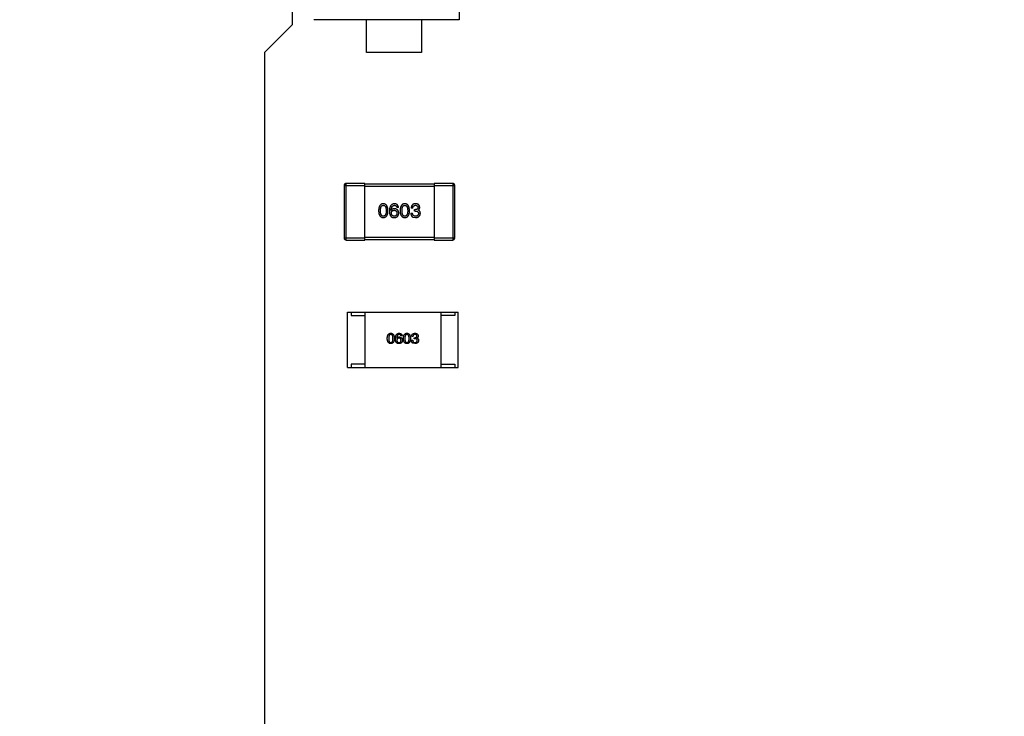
# Model space of a CAD drawing. Header units: inches. Extents: x -100 to 126, y -58 to 58.
# Tile 65 of 118: x 53 to 67, y 4 to 14. Entities that reach past the tile are written whole.
import ezdxf

# ---------------------------------------------------------------- set-up
doc = ezdxf.new("R2010")
doc.units = ezdxf.units.IN
doc.header["$LTSCALE"] = 1.21
doc.header["$MEASUREMENT"] = 0
doc.header["$PDMODE"] = 3
doc.header["$PDSIZE"] = 0.3125
doc.layers.get('0').update_dxf_attribs({"linetype": 'CONTINUOUS'})
doc.layers.get('Defpoints').update_dxf_attribs({"linetype": 'CONTINUOUS'})
doc.styles.get("Standard").update_dxf_attribs({"font": 'txt', "width": 0.8})
doc.dimstyles.get("Standard").update_dxf_attribs({"dimtxt": 0.15625, "dimasz": 0.1875, "dimexe": 0.125, "dimexo": 0.0625, "dimgap": 0.09, "dimtad": 0, "dimtih": 1, "dimtoh": 1, "dimzin": 4, "dimdsep": 46, "dimtxsty": 'STANDARD', "dimblk": '_FILLED', "dimblk1": '_FILLED', "dimblk2": '_FILLED', "dimcen": 0.09, "dimazin": 1, "dimtp": 0.01, "dimtm": 0.01, "dimtfac": 1, "dimtofl": 0, "dimtmove": 0, "dimatfit": 3, "dimldrblk": '_FILLED', "dimfxl": 1, "dimtolj": 1, "dimtzin": 4, "dimarcsym": 0})

# ---------------------------------------------------------------- blocks, each defined once
blk = doc.blocks.new('_FILLED')
at = {"color": 0, "linetype": 'ByBlock'}
blk.add_solid([(0, 0), (-1, 0.1667), (-1, -0.1667)], dxfattribs=at)
blk = doc.blocks.new('*D13')
at = {"color": 0, "lineweight": -2}
for p, q in [((58.836, 39.011), (44.735, 39.011)), ((44.86, 37.511), (44.86, -5.149)), ((44.86, -53.589), (44.86, -10.929)), ((58.836, -55.089), (44.735, -55.089))]:
    blk.add_line(p, q, dxfattribs=at)
at = {"layer": 'Defpoints', "color": 0}
for p in [(58.899, 39.011), (44.86, -55.089), (58.899, -55.089)]:
    blk.add_point(p, dxfattribs=at)
at = {"color": 0, "lineweight": -2, "xscale": 1.5, "yscale": 1.5, "zscale": 1.5}
for p, rotation in [((44.86, 39.011), 90), ((44.86, -55.089), 270)]:
    blk.add_blockref('_FILLED', p, dxfattribs=dict(at, rotation=rotation))
at = {"color": 0, "insert": (44.86, -8.039), "char_height": 2, "attachment_point": 5, "rotation": 90}
blk.add_mtext('\\A1;94.10', dxfattribs=at)
blk = doc.blocks.new('*D16')
at = {"color": 0, "lineweight": -2}
for p, q in [((76.836, 41.711), (39.619, 41.711)), ((39.744, 40.211), (39.744, -4.883)), ((39.744, -56.289), (39.744, -11.196)), ((61.686, -57.789), (39.619, -57.789))]:
    blk.add_line(p, q, dxfattribs=at)
at = {"layer": 'Defpoints', "color": 0}
for p in [(76.899, 41.711), (39.744, -57.789), (61.749, -57.789)]:
    blk.add_point(p, dxfattribs=at)
at = {"color": 0, "lineweight": -2, "xscale": 1.5, "yscale": 1.5, "zscale": 1.5}
for p, rotation in [((39.744, 41.711), 90), ((39.744, -57.789), 270)]:
    blk.add_blockref('_FILLED', p, dxfattribs=dict(at, rotation=rotation))
at = {"color": 0, "insert": (39.744, -8.039), "char_height": 2, "attachment_point": 5, "rotation": 90}
blk.add_mtext('\\A1;99.50', dxfattribs=at)

msp = doc.modelspace()

# ---------------------------------------------------------------- linework, layer by layer
at = {"color": 7, "linetype": 'Continuous'}
for p, q in [((59.012, 18.436), (59.012, 13.886)), ((56.599, 14.411), (56.599, 13.811)), ((56.199, 13.411), (56.599, 13.811)), ((59.012, 13.886), (56.912, 13.886)), ((57.674, 13.411), (57.674, 13.886)), ((58.469, 13.886), (58.469, 13.411)), ((56.199, 13.411), (56.199, -55.789)), ((58.469, 13.411), (57.674, 13.411)), ((57.349, 11.491), (57.349, 10.731)), ((57.349, 11.491), (57.649, 11.491)), ((57.379, 10.701), (57.379, 11.521)), ((57.649, 11.521), (57.379, 11.521)), ((57.649, 10.701), (57.649, 11.521)), ((58.649, 11.511), (57.649, 11.511)), ((57.649, 11.481), (58.649, 11.481)), ((58.649, 11.521), (58.649, 10.701)), ((58.919, 11.521), (58.649, 11.521)), ((58.649, 11.491), (58.949, 11.491)), ((58.919, 11.521), (58.919, 10.701)), ((58.949, 10.731), (58.949, 11.491)), ((58.03, 11.131), (58.029, 11.132)), ((58.134, 11.175), (58.11, 11.175)), ((58.342, 11.163), (58.318, 11.163)), ((58.366, 11.121), (58.366, 11.142)), ((58.366, 11.142), (58.38, 11.142)), ((58.378, 11.121), (58.366, 11.121)), ((58.418, 11.134), (58.418, 11.133)), ((58.314, 11.091), (58.339, 11.091)), ((58.344, 11.034), (58.38, 11.027)), ((57.649, 10.731), (57.349, 10.731)), ((57.379, 10.701), (57.649, 10.701)), ((58.649, 10.741), (57.649, 10.741)), ((57.649, 10.711), (58.649, 10.711)), ((58.949, 10.731), (58.649, 10.731)), ((58.649, 10.701), (58.919, 10.701)), ((57.399, 8.861), (57.399, 9.661)), ((57.399, 9.661), (58.999, 9.661)), ((57.449, 9.661), (57.449, 9.611)), ((57.449, 9.611), (57.649, 9.611)), ((57.649, 9.661), (57.649, 8.861)), ((58.749, 9.661), (58.749, 8.861)), ((58.949, 9.611), (58.749, 9.611)), ((58.949, 9.661), (58.949, 9.611)), ((58.999, 8.861), (58.999, 9.661)), ((58.109, 9.285), (58.11, 9.284)), ((58.188, 9.317), (58.17, 9.317)), ((58.323, 9.254), (58.342, 9.254)), ((58.344, 9.308), (58.326, 9.308)), ((58.362, 9.277), (58.362, 9.292)), ((58.362, 9.292), (58.372, 9.292)), ((58.371, 9.277), (58.362, 9.277)), ((58.401, 9.287), (58.401, 9.286)), ((58.372, 9.206), (58.345, 9.211)), ((57.399, 8.861), (58.999, 8.861)), ((57.449, 8.911), (57.449, 8.861)), ((57.649, 8.911), (57.449, 8.911)), ((58.749, 8.911), (58.949, 8.911)), ((58.949, 8.911), (58.949, 8.861))]:
    msp.add_line(p, q, dxfattribs=at)
for centre, start, end in [((57.379, 11.491), 89.9999, 179.9999), ((58.919, 11.491), 359.9999, 89.9999), ((57.379, 10.731), 179.9999, 269.9999), ((58.919, 10.731), 269.9999, 359.9999)]:
    msp.add_arc(centre, 0.03, start, end, dxfattribs=at)
for points, knots in [([(57.915, 11.227), (57.913, 11.227), (57.908, 11.227), (57.9, 11.226), (57.893, 11.223), (57.887, 11.221), (57.881, 11.217), (57.875, 11.212), (57.87, 11.207), (57.866, 11.201), (57.862, 11.194), (57.858, 11.187), (57.855, 11.179), (57.853, 11.169), (57.851, 11.16), (57.849, 11.149), (57.848, 11.137), (57.848, 11.13), (57.848, 11.126)], [0, 0, 0, 0, 0.057911, 0.113262, 0.165956, 0.217443, 0.268511, 0.319665, 0.372, 0.426129, 0.483365, 0.543779, 0.607756, 0.676562, 0.749704, 0.827713, 0.911177, 1, 1, 1, 1]), ([(57.848, 11.126), (57.848, 11.122), (57.848, 11.114), (57.849, 11.103), (57.851, 11.093), (57.853, 11.083), (57.855, 11.074), (57.858, 11.066), (57.862, 11.059), (57.866, 11.052), (57.87, 11.046), (57.875, 11.041), (57.881, 11.037), (57.887, 11.034), (57.893, 11.031), (57.9, 11.029), (57.908, 11.028), (57.913, 11.027), (57.915, 11.027)], [0, 0, 0, 0, 0.087693, 0.170223, 0.247496, 0.319826, 0.387768, 0.451403, 0.511459, 0.568358, 0.622671, 0.675251, 0.726739, 0.778422, 0.830759, 0.884394, 0.940865, 1, 1, 1, 1]), ([(57.875, 11.126), (57.875, 11.129), (57.875, 11.135), (57.876, 11.144), (57.876, 11.152), (57.877, 11.16), (57.879, 11.167), (57.881, 11.173), (57.883, 11.179), (57.885, 11.184), (57.888, 11.189), (57.891, 11.193), (57.894, 11.197), (57.898, 11.199), (57.902, 11.202), (57.906, 11.203), (57.911, 11.204), (57.914, 11.204), (57.915, 11.204)], [0, 0, 0, 0, 0.096452, 0.187278, 0.271765, 0.350519, 0.423437, 0.491321, 0.554011, 0.612224, 0.666281, 0.717003, 0.764884, 0.811423, 0.856783, 0.902993, 0.950236, 1, 1, 1, 1]), ([(57.915, 11.047), (57.914, 11.047), (57.911, 11.047), (57.906, 11.048), (57.902, 11.049), (57.898, 11.052), (57.894, 11.054), (57.891, 11.058), (57.888, 11.062), (57.885, 11.067), (57.883, 11.072), (57.881, 11.078), (57.879, 11.084), (57.877, 11.091), (57.876, 11.099), (57.876, 11.107), (57.875, 11.116), (57.875, 11.122), (57.875, 11.126)], [0, 0, 0, 0, 0.049766, 0.097012, 0.143225, 0.188786, 0.235079, 0.282962, 0.333687, 0.387747, 0.445963, 0.508657, 0.576545, 0.649868, 0.72822, 0.812712, 0.903543, 1, 1, 1, 1]), ([(57.983, 11.126), (57.983, 11.13), (57.983, 11.137), (57.982, 11.149), (57.98, 11.159), (57.978, 11.169), (57.975, 11.178), (57.972, 11.186), (57.969, 11.194), (57.965, 11.201), (57.96, 11.207), (57.955, 11.212), (57.95, 11.216), (57.944, 11.22), (57.937, 11.223), (57.931, 11.225), (57.923, 11.227), (57.918, 11.227), (57.915, 11.227)], [0, 0, 0, 0, 0.088475, 0.171606, 0.249595, 0.322626, 0.391327, 0.455765, 0.516374, 0.573675, 0.628522, 0.681161, 0.732559, 0.783563, 0.83504, 0.887639, 0.942585, 1, 1, 1, 1]), ([(57.915, 11.204), (57.917, 11.204), (57.92, 11.204), (57.925, 11.203), (57.93, 11.202), (57.934, 11.199), (57.937, 11.197), (57.941, 11.193), (57.944, 11.189), (57.947, 11.185), (57.949, 11.179), (57.951, 11.173), (57.953, 11.167), (57.955, 11.16), (57.956, 11.152), (57.956, 11.144), (57.957, 11.135), (57.957, 11.129), (57.957, 11.126)], [0, 0, 0, 0, 0.050604, 0.098688, 0.145699, 0.191791, 0.238625, 0.286717, 0.337546, 0.391814, 0.449755, 0.512106, 0.579685, 0.652048, 0.730262, 0.814146, 0.904281, 1, 1, 1, 1]), ([(57.915, 11.027), (57.918, 11.027), (57.923, 11.028), (57.931, 11.029), (57.938, 11.031), (57.944, 11.034), (57.95, 11.037), (57.956, 11.041), (57.961, 11.047), (57.965, 11.052), (57.969, 11.059), (57.973, 11.066), (57.976, 11.074), (57.978, 11.083), (57.98, 11.093), (57.982, 11.103), (57.983, 11.114), (57.983, 11.122), (57.983, 11.126)], [0, 0, 0, 0, 0.059134, 0.115603, 0.169236, 0.221572, 0.273254, 0.32474, 0.377319, 0.431815, 0.488555, 0.548609, 0.612242, 0.680182, 0.75251, 0.829782, 0.91231, 1, 1, 1, 1]), ([(57.957, 11.126), (57.957, 11.122), (57.957, 11.116), (57.956, 11.108), (57.956, 11.099), (57.955, 11.092), (57.953, 11.085), (57.951, 11.078), (57.949, 11.072), (57.947, 11.067), (57.944, 11.062), (57.941, 11.058), (57.937, 11.055), (57.934, 11.052), (57.93, 11.05), (57.925, 11.048), (57.92, 11.047), (57.917, 11.047), (57.915, 11.047)], [0, 0, 0, 0, 0.094834, 0.184067, 0.267029, 0.344713, 0.417334, 0.484367, 0.546941, 0.604717, 0.65953, 0.710539, 0.759381, 0.806382, 0.853027, 0.900623, 0.949121, 1, 1, 1, 1]), ([(58.076, 11.227), (58.074, 11.227), (58.068, 11.227), (58.06, 11.225), (58.053, 11.223), (58.046, 11.22), (58.039, 11.216), (58.033, 11.211), (58.028, 11.206), (58.023, 11.2), (58.019, 11.193), (58.015, 11.185), (58.012, 11.176), (58.009, 11.167), (58.007, 11.156), (58.006, 11.145), (58.005, 11.134), (58.004, 11.125), (58.004, 11.121)], [0, 0, 0, 0, 0.058957, 0.115262, 0.16907, 0.221312, 0.273147, 0.324961, 0.377649, 0.432026, 0.488925, 0.549039, 0.612912, 0.680653, 0.753056, 0.830314, 0.912483, 1, 1, 1, 1]), ([(58.004, 11.121), (58.004, 11.118), (58.004, 11.111), (58.005, 11.101), (58.006, 11.091), (58.008, 11.083), (58.01, 11.074), (58.012, 11.067), (58.015, 11.06), (58.017, 11.055), (58.018, 11.053)], [0, 0, 0, 0, 0.151498, 0.29521, 0.430242, 0.557137, 0.677306, 0.790845, 0.898111, 1, 1, 1, 1]), ([(58.029, 11.132), (58.03, 11.135), (58.03, 11.14), (58.031, 11.148), (58.032, 11.156), (58.034, 11.163), (58.036, 11.169), (58.038, 11.175), (58.04, 11.18), (58.043, 11.185), (58.046, 11.189), (58.05, 11.193), (58.053, 11.196), (58.057, 11.199), (58.062, 11.201), (58.066, 11.203), (58.071, 11.204), (58.075, 11.204), (58.076, 11.204)], [0, 0, 0, 0, 0.089218, 0.173709, 0.252753, 0.326963, 0.397099, 0.462534, 0.524018, 0.582178, 0.637235, 0.689955, 0.741228, 0.791618, 0.841661, 0.892925, 0.945259, 1, 1, 1, 1]), ([(58.076, 11.155), (58.074, 11.155), (58.069, 11.155), (58.061, 11.154), (58.055, 11.152), (58.048, 11.149), (58.043, 11.146), (58.038, 11.142), (58.034, 11.137), (58.032, 11.133), (58.03, 11.131)], [0, 0, 0, 0, 0.144617, 0.279572, 0.40596, 0.526097, 0.64389, 0.760003, 0.877724, 1, 1, 1, 1]), ([(58.033, 11.091), (58.033, 11.092), (58.033, 11.096), (58.034, 11.1), (58.035, 11.105), (58.036, 11.109), (58.037, 11.113), (58.039, 11.116), (58.041, 11.119), (58.044, 11.122), (58.046, 11.125), (58.049, 11.127), (58.053, 11.129), (58.056, 11.13), (58.06, 11.131), (58.064, 11.132), (58.069, 11.133), (58.072, 11.133), (58.073, 11.133)], [0, 0, 0, 0, 0.076072, 0.148369, 0.216753, 0.281358, 0.342792, 0.401604, 0.458929, 0.514444, 0.569818, 0.625343, 0.681554, 0.739608, 0.800134, 0.863477, 0.929547, 1, 1, 1, 1]), ([(58.073, 11.133), (58.075, 11.133), (58.078, 11.133), (58.082, 11.132), (58.086, 11.131), (58.089, 11.13), (58.093, 11.129), (58.096, 11.127), (58.099, 11.125), (58.102, 11.122), (58.104, 11.12), (58.106, 11.116), (58.108, 11.113), (58.109, 11.109), (58.11, 11.105), (58.111, 11.101), (58.112, 11.096), (58.112, 11.093), (58.112, 11.092)], [0, 0, 0, 0, 0.069884, 0.136529, 0.199638, 0.259844, 0.317774, 0.374356, 0.430026, 0.485148, 0.5409, 0.597889, 0.657472, 0.718614, 0.783613, 0.85129, 0.923712, 1, 1, 1, 1]), ([(58.134, 11.175), (58.134, 11.177), (58.134, 11.181), (58.132, 11.186), (58.131, 11.192), (58.129, 11.196), (58.126, 11.201), (58.124, 11.205), (58.121, 11.209), (58.117, 11.213), (58.113, 11.216), (58.109, 11.218), (58.105, 11.221), (58.1, 11.223), (58.094, 11.224), (58.089, 11.226), (58.083, 11.227), (58.078, 11.227), (58.076, 11.227)], [0, 0, 0, 0, 0.06947, 0.136096, 0.199592, 0.260665, 0.319672, 0.377156, 0.433415, 0.489984, 0.546535, 0.604276, 0.663499, 0.725182, 0.788953, 0.855683, 0.926216, 1, 1, 1, 1]), ([(58.076, 11.204), (58.079, 11.204), (58.083, 11.204), (58.089, 11.203), (58.095, 11.2), (58.099, 11.197), (58.103, 11.193), (58.106, 11.188), (58.109, 11.181), (58.11, 11.177), (58.11, 11.175)], [0, 0, 0, 0, 0.136586, 0.261496, 0.378089, 0.490612, 0.605522, 0.725767, 0.8561, 1, 1, 1, 1]), ([(58.139, 11.093), (58.139, 11.095), (58.138, 11.1), (58.137, 11.106), (58.136, 11.113), (58.134, 11.118), (58.132, 11.124), (58.129, 11.129), (58.126, 11.133), (58.122, 11.137), (58.118, 11.141), (58.113, 11.144), (58.108, 11.147), (58.103, 11.15), (58.097, 11.152), (58.09, 11.153), (58.084, 11.154), (58.079, 11.155), (58.076, 11.155)], [0, 0, 0, 0, 0.071527, 0.139094, 0.20346, 0.264939, 0.323904, 0.381383, 0.437591, 0.493343, 0.549401, 0.606085, 0.664838, 0.725424, 0.788712, 0.855452, 0.925772, 1, 1, 1, 1]), ([(58.226, 11.227), (58.224, 11.227), (58.219, 11.227), (58.211, 11.226), (58.204, 11.223), (58.197, 11.221), (58.191, 11.217), (58.186, 11.212), (58.181, 11.207), (58.176, 11.201), (58.172, 11.194), (58.169, 11.187), (58.166, 11.179), (58.163, 11.169), (58.161, 11.16), (58.16, 11.149), (58.159, 11.137), (58.159, 11.13), (58.159, 11.126)], [0, 0, 0, 0, 0.057911, 0.113262, 0.165956, 0.217443, 0.268511, 0.319665, 0.372, 0.426129, 0.483365, 0.543779, 0.607756, 0.676562, 0.749704, 0.827713, 0.911177, 1, 1, 1, 1]), ([(58.159, 11.126), (58.159, 11.122), (58.159, 11.114), (58.16, 11.103), (58.161, 11.093), (58.163, 11.083), (58.166, 11.074), (58.169, 11.066), (58.172, 11.059), (58.176, 11.052), (58.181, 11.046), (58.186, 11.041), (58.191, 11.037), (58.197, 11.034), (58.204, 11.031), (58.211, 11.029), (58.219, 11.028), (58.224, 11.027), (58.226, 11.027)], [0, 0, 0, 0, 0.087693, 0.170223, 0.247496, 0.319826, 0.387768, 0.451403, 0.511459, 0.568358, 0.622671, 0.675251, 0.726739, 0.778422, 0.830759, 0.884394, 0.940865, 1, 1, 1, 1]), ([(58.186, 11.126), (58.186, 11.129), (58.186, 11.135), (58.186, 11.144), (58.187, 11.152), (58.188, 11.16), (58.19, 11.167), (58.191, 11.173), (58.194, 11.179), (58.196, 11.184), (58.199, 11.189), (58.202, 11.193), (58.205, 11.197), (58.209, 11.199), (58.213, 11.202), (58.217, 11.203), (58.222, 11.204), (58.225, 11.204), (58.226, 11.204)], [0, 0, 0, 0, 0.096452, 0.187278, 0.271765, 0.350519, 0.423437, 0.491321, 0.554011, 0.612224, 0.666281, 0.717003, 0.764884, 0.811423, 0.856783, 0.902993, 0.950236, 1, 1, 1, 1]), ([(58.226, 11.047), (58.225, 11.047), (58.222, 11.047), (58.217, 11.048), (58.213, 11.049), (58.209, 11.052), (58.205, 11.054), (58.202, 11.058), (58.199, 11.062), (58.196, 11.067), (58.194, 11.072), (58.191, 11.078), (58.19, 11.084), (58.188, 11.091), (58.187, 11.099), (58.186, 11.107), (58.186, 11.116), (58.186, 11.122), (58.186, 11.126)], [0, 0, 0, 0, 0.049766, 0.097012, 0.143225, 0.188786, 0.235079, 0.282962, 0.333687, 0.387747, 0.445963, 0.508657, 0.576545, 0.649868, 0.72822, 0.812712, 0.903543, 1, 1, 1, 1]), ([(58.294, 11.126), (58.294, 11.13), (58.294, 11.137), (58.292, 11.149), (58.291, 11.159), (58.289, 11.169), (58.286, 11.178), (58.283, 11.186), (58.28, 11.194), (58.276, 11.201), (58.271, 11.207), (58.266, 11.212), (58.261, 11.216), (58.255, 11.22), (58.248, 11.223), (58.241, 11.225), (58.234, 11.227), (58.229, 11.227), (58.226, 11.227)], [0, 0, 0, 0, 0.088475, 0.171606, 0.249595, 0.322626, 0.391327, 0.455765, 0.516374, 0.573675, 0.628522, 0.681161, 0.732559, 0.783563, 0.83504, 0.887639, 0.942585, 1, 1, 1, 1]), ([(58.226, 11.204), (58.228, 11.204), (58.231, 11.204), (58.236, 11.203), (58.24, 11.202), (58.245, 11.199), (58.248, 11.197), (58.252, 11.193), (58.255, 11.189), (58.258, 11.185), (58.26, 11.179), (58.262, 11.173), (58.264, 11.167), (58.265, 11.16), (58.267, 11.152), (58.267, 11.144), (58.268, 11.135), (58.268, 11.129), (58.268, 11.126)], [0, 0, 0, 0, 0.050604, 0.098688, 0.145699, 0.191791, 0.238625, 0.286717, 0.337546, 0.391814, 0.449755, 0.512106, 0.579685, 0.652048, 0.730262, 0.814146, 0.904281, 1, 1, 1, 1]), ([(58.226, 11.027), (58.229, 11.027), (58.234, 11.028), (58.242, 11.029), (58.249, 11.031), (58.255, 11.034), (58.261, 11.037), (58.267, 11.041), (58.272, 11.047), (58.276, 11.052), (58.28, 11.059), (58.284, 11.066), (58.287, 11.074), (58.289, 11.083), (58.291, 11.093), (58.293, 11.103), (58.294, 11.114), (58.294, 11.122), (58.294, 11.126)], [0, 0, 0, 0, 0.059134, 0.115603, 0.169236, 0.221572, 0.273254, 0.32474, 0.377319, 0.431815, 0.488555, 0.548609, 0.612242, 0.680182, 0.75251, 0.829782, 0.91231, 1, 1, 1, 1]), ([(58.268, 11.126), (58.268, 11.122), (58.268, 11.116), (58.267, 11.108), (58.267, 11.099), (58.265, 11.092), (58.264, 11.085), (58.262, 11.078), (58.26, 11.072), (58.258, 11.067), (58.255, 11.062), (58.252, 11.058), (58.248, 11.055), (58.245, 11.052), (58.24, 11.05), (58.236, 11.048), (58.231, 11.047), (58.228, 11.047), (58.226, 11.047)], [0, 0, 0, 0, 0.094834, 0.184067, 0.267029, 0.344713, 0.417334, 0.484367, 0.546941, 0.604717, 0.65953, 0.710539, 0.759381, 0.806382, 0.853027, 0.900623, 0.949121, 1, 1, 1, 1]), ([(58.382, 11.227), (58.379, 11.227), (58.374, 11.227), (58.367, 11.226), (58.361, 11.225), (58.355, 11.223), (58.349, 11.221), (58.344, 11.218), (58.339, 11.214), (58.335, 11.211), (58.331, 11.206), (58.328, 11.201), (58.325, 11.196), (58.323, 11.19), (58.321, 11.184), (58.32, 11.177), (58.319, 11.17), (58.318, 11.165), (58.318, 11.163)], [0, 0, 0, 0, 0.073232, 0.142595, 0.207997, 0.270074, 0.329156, 0.386529, 0.441846, 0.496976, 0.551877, 0.607941, 0.665637, 0.725446, 0.788542, 0.855101, 0.925196, 1, 1, 1, 1]), ([(58.342, 11.163), (58.343, 11.164), (58.343, 11.168), (58.343, 11.172), (58.344, 11.177), (58.345, 11.181), (58.347, 11.185), (58.348, 11.188), (58.35, 11.191), (58.352, 11.194), (58.355, 11.196), (58.358, 11.198), (58.361, 11.2), (58.364, 11.202), (58.368, 11.203), (58.372, 11.204), (58.376, 11.204), (58.379, 11.204), (58.381, 11.204)], [0, 0, 0, 0, 0.078134, 0.15164, 0.221358, 0.286689, 0.348614, 0.407697, 0.464247, 0.520153, 0.574432, 0.629291, 0.684538, 0.742032, 0.801329, 0.863637, 0.930123, 1, 1, 1, 1]), ([(58.378, 11.121), (58.38, 11.121), (58.384, 11.121), (58.389, 11.121), (58.394, 11.12), (58.398, 11.119), (58.402, 11.118), (58.406, 11.116), (58.409, 11.114), (58.412, 11.112), (58.415, 11.11), (58.417, 11.107), (58.419, 11.104), (58.421, 11.101), (58.422, 11.097), (58.423, 11.094), (58.423, 11.089), (58.423, 11.087), (58.423, 11.085)], [0, 0, 0, 0, 0.082495, 0.159728, 0.232496, 0.300725, 0.365163, 0.425859, 0.483728, 0.538892, 0.592921, 0.646195, 0.699968, 0.754746, 0.811387, 0.870806, 0.933482, 1, 1, 1, 1]), ([(58.417, 11.174), (58.417, 11.172), (58.417, 11.17), (58.416, 11.166), (58.415, 11.163), (58.414, 11.16), (58.413, 11.157), (58.411, 11.155), (58.409, 11.152), (58.407, 11.15), (58.404, 11.148), (58.402, 11.147), (58.399, 11.145), (58.395, 11.144), (58.392, 11.143), (58.388, 11.143), (58.384, 11.142), (58.381, 11.142), (58.38, 11.142)], [0, 0, 0, 0, 0.067741, 0.131599, 0.192143, 0.249977, 0.306453, 0.361639, 0.416449, 0.471489, 0.527582, 0.584873, 0.644974, 0.70814, 0.77492, 0.845909, 0.920585, 1, 1, 1, 1]), ([(58.381, 11.204), (58.382, 11.204), (58.385, 11.204), (58.389, 11.204), (58.392, 11.203), (58.396, 11.202), (58.399, 11.201), (58.402, 11.199), (58.404, 11.198), (58.407, 11.196), (58.409, 11.194), (58.411, 11.192), (58.412, 11.189), (58.414, 11.187), (58.415, 11.184), (58.416, 11.181), (58.416, 11.177), (58.417, 11.175), (58.417, 11.174)], [0, 0, 0, 0, 0.078051, 0.151197, 0.220412, 0.286742, 0.34933, 0.409464, 0.467368, 0.52298, 0.578639, 0.633998, 0.690142, 0.746855, 0.805868, 0.867776, 0.932345, 1, 1, 1, 1]), ([(58.442, 11.176), (58.442, 11.178), (58.441, 11.182), (58.44, 11.187), (58.439, 11.193), (58.437, 11.197), (58.435, 11.202), (58.432, 11.206), (58.429, 11.21), (58.425, 11.213), (58.421, 11.216), (58.417, 11.219), (58.412, 11.221), (58.407, 11.223), (58.401, 11.225), (58.395, 11.226), (58.389, 11.227), (58.384, 11.227), (58.382, 11.227)], [0, 0, 0, 0, 0.067521, 0.132139, 0.193339, 0.252064, 0.309083, 0.364848, 0.420021, 0.475612, 0.532002, 0.589602, 0.649896, 0.712634, 0.778603, 0.848416, 0.922155, 1, 1, 1, 1]), ([(58.418, 11.134), (58.42, 11.135), (58.423, 11.137), (58.428, 11.141), (58.433, 11.145), (58.436, 11.15), (58.439, 11.156), (58.441, 11.162), (58.442, 11.169), (58.442, 11.173), (58.442, 11.176)], [0, 0, 0, 0, 0.125227, 0.244792, 0.361427, 0.478215, 0.59667, 0.722058, 0.856314, 1, 1, 1, 1]), ([(58.451, 11.088), (58.451, 11.09), (58.451, 11.093), (58.45, 11.097), (58.45, 11.101), (58.449, 11.104), (58.447, 11.108), (58.446, 11.111), (58.444, 11.114), (58.443, 11.117), (58.44, 11.12), (58.438, 11.122), (58.435, 11.125), (58.432, 11.127), (58.429, 11.129), (58.426, 11.13), (58.422, 11.132), (58.419, 11.133), (58.418, 11.133)], [0, 0, 0, 0, 0.071215, 0.138707, 0.20396, 0.266995, 0.327734, 0.387609, 0.445602, 0.503345, 0.561136, 0.618597, 0.677672, 0.738255, 0.799989, 0.863961, 0.930555, 1, 1, 1, 1]), ([(58.018, 11.053), (58.02, 11.051), (58.023, 11.047), (58.028, 11.042), (58.034, 11.038), (58.04, 11.034), (58.047, 11.031), (58.054, 11.029), (58.062, 11.028), (58.067, 11.027), (58.07, 11.027)], [0, 0, 0, 0, 0.125033, 0.246266, 0.36603, 0.485265, 0.606781, 0.732144, 0.862551, 1, 1, 1, 1]), ([(58.074, 11.047), (58.073, 11.047), (58.069, 11.047), (58.065, 11.048), (58.061, 11.049), (58.057, 11.05), (58.053, 11.052), (58.05, 11.053), (58.047, 11.056), (58.044, 11.058), (58.042, 11.061), (58.039, 11.064), (58.038, 11.068), (58.036, 11.072), (58.035, 11.076), (58.034, 11.081), (58.033, 11.085), (58.033, 11.089), (58.033, 11.091)], [0, 0, 0, 0, 0.070403, 0.137196, 0.200053, 0.260887, 0.31876, 0.37535, 0.430743, 0.485927, 0.541678, 0.598832, 0.657726, 0.719441, 0.783504, 0.851852, 0.923533, 1, 1, 1, 1]), ([(58.07, 11.027), (58.073, 11.027), (58.078, 11.027), (58.086, 11.028), (58.093, 11.029), (58.1, 11.031), (58.105, 11.033), (58.111, 11.036), (58.115, 11.039), (58.118, 11.042), (58.119, 11.044)], [0, 0, 0, 0, 0.156782, 0.301945, 0.436395, 0.561474, 0.678489, 0.78853, 0.894967, 1, 1, 1, 1]), ([(58.112, 11.092), (58.112, 11.09), (58.112, 11.087), (58.111, 11.082), (58.11, 11.077), (58.109, 11.073), (58.108, 11.069), (58.106, 11.065), (58.104, 11.062), (58.102, 11.059), (58.099, 11.056), (58.097, 11.054), (58.093, 11.052), (58.09, 11.05), (58.087, 11.049), (58.083, 11.048), (58.078, 11.047), (58.076, 11.047), (58.074, 11.047)], [0, 0, 0, 0, 0.078863, 0.153308, 0.223539, 0.289857, 0.35341, 0.413572, 0.471721, 0.528235, 0.584279, 0.638781, 0.69466, 0.751251, 0.809198, 0.869697, 0.933318, 1, 1, 1, 1]), ([(58.119, 11.044), (58.121, 11.045), (58.124, 11.049), (58.128, 11.054), (58.131, 11.06), (58.134, 11.066), (58.136, 11.073), (58.138, 11.079), (58.138, 11.086), (58.139, 11.09), (58.139, 11.093)], [0, 0, 0, 0, 0.129393, 0.255335, 0.378531, 0.500878, 0.622934, 0.746191, 0.87096, 1, 1, 1, 1]), ([(58.314, 11.091), (58.314, 11.089), (58.314, 11.085), (58.315, 11.08), (58.315, 11.075), (58.316, 11.071), (58.317, 11.066), (58.319, 11.062), (58.32, 11.058), (58.322, 11.055), (58.324, 11.051), (58.326, 11.048), (58.328, 11.045), (58.331, 11.042), (58.334, 11.04), (58.337, 11.037), (58.34, 11.035), (58.342, 11.034), (58.344, 11.034)], [0, 0, 0, 0, 0.078937, 0.154495, 0.226898, 0.296844, 0.363348, 0.427781, 0.48946, 0.549586, 0.607902, 0.664733, 0.720805, 0.776157, 0.831175, 0.886736, 0.943094, 1, 1, 1, 1]), ([(58.381, 11.047), (58.379, 11.047), (58.376, 11.047), (58.371, 11.047), (58.367, 11.048), (58.363, 11.05), (58.359, 11.051), (58.356, 11.053), (58.353, 11.055), (58.35, 11.058), (58.348, 11.061), (58.345, 11.064), (58.344, 11.068), (58.342, 11.071), (58.341, 11.076), (58.34, 11.08), (58.339, 11.085), (58.339, 11.089), (58.339, 11.091)], [0, 0, 0, 0, 0.071272, 0.13882, 0.201858, 0.262757, 0.320043, 0.376709, 0.431462, 0.486034, 0.541209, 0.597703, 0.65589, 0.717768, 0.782056, 0.850407, 0.92277, 1, 1, 1, 1]), ([(58.38, 11.027), (58.382, 11.027), (58.388, 11.028), (58.395, 11.028), (58.403, 11.03), (58.409, 11.032), (58.416, 11.034), (58.421, 11.037), (58.427, 11.04), (58.431, 11.043), (58.435, 11.048), (58.439, 11.052), (58.442, 11.057), (58.445, 11.062), (58.447, 11.068), (58.449, 11.075), (58.45, 11.081), (58.45, 11.086), (58.451, 11.088)], [0, 0, 0, 0, 0.078078, 0.151942, 0.221594, 0.28726, 0.350176, 0.409768, 0.467648, 0.523784, 0.578904, 0.634014, 0.689819, 0.746826, 0.805875, 0.867063, 0.931764, 1, 1, 1, 1]), ([(58.423, 11.085), (58.423, 11.084), (58.423, 11.081), (58.422, 11.077), (58.421, 11.073), (58.42, 11.069), (58.418, 11.066), (58.416, 11.063), (58.414, 11.06), (58.412, 11.057), (58.409, 11.055), (58.406, 11.053), (58.402, 11.051), (58.398, 11.05), (58.394, 11.049), (58.39, 11.048), (58.386, 11.047), (58.382, 11.047), (58.381, 11.047)], [0, 0, 0, 0, 0.068514, 0.133941, 0.195994, 0.255362, 0.312994, 0.369441, 0.424687, 0.480522, 0.537148, 0.594801, 0.654411, 0.716817, 0.781981, 0.850498, 0.923306, 1, 1, 1, 1]), ([(57.973, 9.28), (57.973, 9.283), (57.973, 9.289), (57.974, 9.297), (57.975, 9.305), (57.977, 9.313), (57.979, 9.32), (57.981, 9.326), (57.983, 9.332), (57.986, 9.337), (57.99, 9.341), (57.994, 9.345), (57.998, 9.348), (58.002, 9.351), (58.007, 9.353), (58.012, 9.355), (58.018, 9.356), (58.022, 9.356), (58.024, 9.356)], [0, 0, 0, 0, 0.088823, 0.172287, 0.250296, 0.323438, 0.392244, 0.456221, 0.516635, 0.573871, 0.628, 0.680335, 0.731489, 0.782557, 0.834044, 0.886738, 0.942089, 1, 1, 1, 1]), ([(58.024, 9.206), (58.022, 9.206), (58.018, 9.206), (58.012, 9.207), (58.007, 9.209), (58.002, 9.211), (57.998, 9.214), (57.994, 9.217), (57.99, 9.221), (57.986, 9.225), (57.983, 9.23), (57.981, 9.235), (57.979, 9.242), (57.977, 9.248), (57.975, 9.255), (57.974, 9.263), (57.973, 9.271), (57.973, 9.277), (57.973, 9.28)], [0, 0, 0, 0, 0.059135, 0.115606, 0.169241, 0.221578, 0.273261, 0.324749, 0.377329, 0.431642, 0.488541, 0.548597, 0.612232, 0.680174, 0.752504, 0.829777, 0.912307, 1, 1, 1, 1]), ([(58.024, 9.339), (58.023, 9.339), (58.02, 9.339), (58.017, 9.338), (58.014, 9.337), (58.011, 9.335), (58.008, 9.333), (58.005, 9.331), (58.003, 9.328), (58.001, 9.324), (57.999, 9.32), (57.998, 9.316), (57.996, 9.311), (57.995, 9.306), (57.995, 9.3), (57.994, 9.294), (57.994, 9.287), (57.994, 9.282), (57.994, 9.28)], [0, 0, 0, 0, 0.049764, 0.097007, 0.143217, 0.188577, 0.235116, 0.282997, 0.333719, 0.387776, 0.445989, 0.508679, 0.576563, 0.649481, 0.728235, 0.812722, 0.903548, 1, 1, 1, 1]), ([(57.994, 9.28), (57.994, 9.278), (57.994, 9.273), (57.994, 9.266), (57.995, 9.26), (57.995, 9.254), (57.996, 9.249), (57.998, 9.244), (57.999, 9.24), (58.001, 9.236), (58.003, 9.232), (58.005, 9.229), (58.008, 9.227), (58.011, 9.225), (58.014, 9.223), (58.017, 9.222), (58.02, 9.221), (58.023, 9.221), (58.024, 9.221)], [0, 0, 0, 0, 0.096457, 0.187288, 0.27178, 0.350132, 0.423455, 0.491343, 0.554037, 0.612253, 0.666313, 0.717038, 0.764921, 0.811214, 0.856775, 0.902988, 0.950234, 1, 1, 1, 1]), ([(58.024, 9.356), (58.026, 9.356), (58.03, 9.356), (58.035, 9.355), (58.04, 9.353), (58.045, 9.351), (58.05, 9.348), (58.054, 9.345), (58.058, 9.341), (58.061, 9.336), (58.064, 9.331), (58.067, 9.326), (58.069, 9.319), (58.071, 9.313), (58.072, 9.305), (58.073, 9.297), (58.074, 9.289), (58.075, 9.283), (58.075, 9.28)], [0, 0, 0, 0, 0.057415, 0.112361, 0.16496, 0.216437, 0.267441, 0.318839, 0.371478, 0.426325, 0.483626, 0.544235, 0.608673, 0.677374, 0.750405, 0.828394, 0.911525, 1, 1, 1, 1]), ([(58.055, 9.28), (58.055, 9.282), (58.055, 9.287), (58.055, 9.294), (58.054, 9.3), (58.053, 9.306), (58.052, 9.311), (58.051, 9.316), (58.049, 9.32), (58.047, 9.324), (58.045, 9.328), (58.043, 9.331), (58.04, 9.333), (58.038, 9.335), (58.034, 9.337), (58.031, 9.338), (58.028, 9.339), (58.025, 9.339), (58.024, 9.339)], [0, 0, 0, 0, 0.095719, 0.185854, 0.269738, 0.347952, 0.420315, 0.487894, 0.550245, 0.608186, 0.662454, 0.713283, 0.761375, 0.808209, 0.854301, 0.901312, 0.949396, 1, 1, 1, 1]), ([(58.024, 9.221), (58.025, 9.221), (58.028, 9.221), (58.031, 9.222), (58.034, 9.223), (58.038, 9.225), (58.04, 9.227), (58.043, 9.23), (58.045, 9.233), (58.047, 9.236), (58.049, 9.24), (58.051, 9.244), (58.052, 9.249), (58.053, 9.255), (58.054, 9.26), (58.055, 9.266), (58.055, 9.273), (58.055, 9.278), (58.055, 9.28)], [0, 0, 0, 0, 0.050879, 0.099377, 0.146973, 0.193618, 0.240619, 0.289461, 0.34047, 0.395283, 0.453059, 0.515633, 0.582666, 0.655287, 0.732971, 0.815933, 0.905166, 1, 1, 1, 1]), ([(58.075, 9.28), (58.075, 9.277), (58.074, 9.271), (58.074, 9.263), (58.073, 9.255), (58.071, 9.248), (58.069, 9.242), (58.067, 9.235), (58.064, 9.23), (58.061, 9.225), (58.058, 9.221), (58.054, 9.217), (58.05, 9.214), (58.046, 9.211), (58.041, 9.209), (58.035, 9.207), (58.03, 9.206), (58.026, 9.206), (58.024, 9.206)], [0, 0, 0, 0, 0.08769, 0.170218, 0.24749, 0.319818, 0.387758, 0.451391, 0.511445, 0.568185, 0.622681, 0.67526, 0.726746, 0.778428, 0.830764, 0.884397, 0.940866, 1, 1, 1, 1]), ([(58.09, 9.277), (58.091, 9.28), (58.091, 9.286), (58.092, 9.295), (58.093, 9.303), (58.094, 9.311), (58.096, 9.318), (58.099, 9.324), (58.101, 9.33), (58.105, 9.335), (58.108, 9.34), (58.112, 9.344), (58.117, 9.348), (58.121, 9.351), (58.127, 9.353), (58.132, 9.355), (58.138, 9.356), (58.142, 9.356), (58.145, 9.356)], [0, 0, 0, 0, 0.087517, 0.169686, 0.246944, 0.319347, 0.387088, 0.450961, 0.511075, 0.567974, 0.622351, 0.675039, 0.726853, 0.778688, 0.83093, 0.884738, 0.941043, 1, 1, 1, 1]), ([(58.101, 9.226), (58.1, 9.227), (58.098, 9.231), (58.096, 9.236), (58.095, 9.242), (58.093, 9.248), (58.092, 9.254), (58.091, 9.261), (58.091, 9.269), (58.09, 9.274), (58.09, 9.277)], [0, 0, 0, 0, 0.101889, 0.209155, 0.322694, 0.442863, 0.569758, 0.70479, 0.848502, 1, 1, 1, 1]), ([(58.145, 9.339), (58.143, 9.339), (58.141, 9.339), (58.137, 9.338), (58.134, 9.337), (58.13, 9.335), (58.127, 9.333), (58.125, 9.331), (58.122, 9.328), (58.12, 9.325), (58.118, 9.321), (58.116, 9.317), (58.114, 9.313), (58.113, 9.308), (58.111, 9.303), (58.111, 9.297), (58.11, 9.291), (58.109, 9.287), (58.109, 9.285)], [0, 0, 0, 0, 0.054741, 0.107075, 0.158339, 0.208382, 0.258772, 0.310045, 0.362765, 0.417822, 0.475982, 0.537466, 0.602901, 0.673037, 0.747247, 0.826291, 0.910782, 1, 1, 1, 1]), ([(58.11, 9.284), (58.111, 9.285), (58.113, 9.288), (58.116, 9.292), (58.12, 9.295), (58.124, 9.298), (58.128, 9.3), (58.133, 9.301), (58.139, 9.302), (58.143, 9.302), (58.145, 9.302)], [0, 0, 0, 0, 0.122276, 0.239997, 0.35611, 0.473903, 0.59404, 0.720428, 0.855383, 1, 1, 1, 1]), ([(58.142, 9.286), (58.141, 9.286), (58.139, 9.286), (58.135, 9.285), (58.132, 9.284), (58.129, 9.283), (58.127, 9.282), (58.124, 9.281), (58.122, 9.279), (58.12, 9.277), (58.118, 9.275), (58.117, 9.273), (58.115, 9.27), (58.114, 9.267), (58.113, 9.264), (58.113, 9.261), (58.112, 9.257), (58.112, 9.255), (58.112, 9.254)], [0, 0, 0, 0, 0.070453, 0.136523, 0.199866, 0.260392, 0.318446, 0.374657, 0.430182, 0.485556, 0.541071, 0.598396, 0.657208, 0.718642, 0.783247, 0.851631, 0.923928, 1, 1, 1, 1]), ([(58.112, 9.254), (58.112, 9.252), (58.112, 9.25), (58.113, 9.246), (58.113, 9.243), (58.114, 9.24), (58.115, 9.237), (58.117, 9.234), (58.118, 9.232), (58.12, 9.23), (58.122, 9.228), (58.125, 9.226), (58.127, 9.224), (58.13, 9.223), (58.133, 9.222), (58.136, 9.222), (58.139, 9.221), (58.142, 9.221), (58.143, 9.221)], [0, 0, 0, 0, 0.076467, 0.148148, 0.216496, 0.280559, 0.342274, 0.401168, 0.458322, 0.514073, 0.569257, 0.62465, 0.68124, 0.739113, 0.799947, 0.862804, 0.929597, 1, 1, 1, 1]), ([(58.172, 9.255), (58.172, 9.256), (58.171, 9.258), (58.171, 9.262), (58.17, 9.265), (58.169, 9.268), (58.168, 9.271), (58.167, 9.273), (58.165, 9.275), (58.163, 9.278), (58.161, 9.279), (58.159, 9.281), (58.157, 9.282), (58.154, 9.284), (58.152, 9.284), (58.149, 9.285), (58.145, 9.286), (58.143, 9.286), (58.142, 9.286)], [0, 0, 0, 0, 0.076288, 0.14871, 0.216387, 0.281386, 0.342528, 0.402111, 0.4591, 0.514852, 0.569974, 0.625644, 0.682226, 0.740156, 0.800362, 0.863471, 0.930116, 1, 1, 1, 1]), ([(58.143, 9.221), (58.144, 9.221), (58.146, 9.221), (58.149, 9.222), (58.152, 9.223), (58.155, 9.224), (58.157, 9.225), (58.16, 9.226), (58.162, 9.228), (58.164, 9.23), (58.165, 9.232), (58.167, 9.235), (58.168, 9.238), (58.169, 9.24), (58.17, 9.244), (58.171, 9.247), (58.171, 9.251), (58.172, 9.253), (58.172, 9.255)], [0, 0, 0, 0, 0.066682, 0.130303, 0.190802, 0.248749, 0.30534, 0.361219, 0.415721, 0.471765, 0.528279, 0.586428, 0.64659, 0.710143, 0.776461, 0.846692, 0.921137, 1, 1, 1, 1]), ([(58.145, 9.356), (58.146, 9.356), (58.149, 9.356), (58.154, 9.355), (58.158, 9.354), (58.162, 9.353), (58.166, 9.351), (58.169, 9.35), (58.172, 9.347), (58.175, 9.345), (58.178, 9.343), (58.18, 9.34), (58.182, 9.337), (58.184, 9.333), (58.185, 9.329), (58.186, 9.325), (58.187, 9.321), (58.188, 9.318), (58.188, 9.317)], [0, 0, 0, 0, 0.073784, 0.144317, 0.211047, 0.274818, 0.336501, 0.395724, 0.453465, 0.510016, 0.566585, 0.622844, 0.680328, 0.739335, 0.800408, 0.863904, 0.93053, 1, 1, 1, 1]), ([(58.17, 9.317), (58.17, 9.319), (58.169, 9.322), (58.167, 9.326), (58.165, 9.33), (58.162, 9.334), (58.158, 9.336), (58.154, 9.338), (58.15, 9.339), (58.146, 9.339), (58.145, 9.339)], [0, 0, 0, 0, 0.1439, 0.274233, 0.394478, 0.509388, 0.621911, 0.738504, 0.863414, 1, 1, 1, 1]), ([(58.145, 9.302), (58.146, 9.302), (58.15, 9.302), (58.155, 9.301), (58.16, 9.3), (58.164, 9.298), (58.168, 9.296), (58.172, 9.294), (58.176, 9.292), (58.179, 9.289), (58.182, 9.286), (58.184, 9.282), (58.186, 9.279), (58.188, 9.275), (58.189, 9.27), (58.19, 9.266), (58.191, 9.261), (58.191, 9.257), (58.191, 9.255)], [0, 0, 0, 0, 0.074228, 0.144548, 0.211288, 0.274576, 0.335162, 0.393915, 0.450599, 0.506657, 0.562409, 0.618617, 0.676096, 0.735061, 0.79654, 0.860906, 0.928473, 1, 1, 1, 1]), ([(58.191, 9.255), (58.191, 9.254), (58.191, 9.25), (58.19, 9.245), (58.189, 9.24), (58.188, 9.235), (58.186, 9.231), (58.183, 9.227), (58.18, 9.222), (58.178, 9.22), (58.177, 9.218)], [0, 0, 0, 0, 0.12904, 0.253809, 0.377066, 0.499122, 0.621469, 0.744665, 0.870607, 1, 1, 1, 1]), ([(58.206, 9.28), (58.206, 9.283), (58.207, 9.289), (58.207, 9.297), (58.208, 9.305), (58.21, 9.313), (58.212, 9.32), (58.214, 9.326), (58.217, 9.332), (58.22, 9.337), (58.223, 9.341), (58.227, 9.345), (58.231, 9.348), (58.235, 9.351), (58.24, 9.353), (58.246, 9.355), (58.251, 9.356), (58.255, 9.356), (58.257, 9.356)], [0, 0, 0, 0, 0.088823, 0.172287, 0.250296, 0.323438, 0.392244, 0.456221, 0.516635, 0.573871, 0.628, 0.680335, 0.731489, 0.782557, 0.834044, 0.886738, 0.942089, 1, 1, 1, 1]), ([(58.257, 9.206), (58.255, 9.206), (58.251, 9.206), (58.246, 9.207), (58.24, 9.209), (58.235, 9.211), (58.231, 9.214), (58.227, 9.217), (58.223, 9.221), (58.22, 9.225), (58.217, 9.23), (58.214, 9.235), (58.212, 9.242), (58.21, 9.248), (58.208, 9.255), (58.207, 9.263), (58.207, 9.271), (58.206, 9.277), (58.206, 9.28)], [0, 0, 0, 0, 0.059135, 0.115606, 0.169241, 0.221578, 0.273261, 0.324749, 0.377329, 0.431642, 0.488541, 0.548597, 0.612232, 0.680174, 0.752504, 0.829777, 0.912307, 1, 1, 1, 1]), ([(58.257, 9.339), (58.256, 9.339), (58.253, 9.339), (58.25, 9.338), (58.247, 9.337), (58.244, 9.335), (58.241, 9.333), (58.238, 9.331), (58.236, 9.328), (58.234, 9.324), (58.232, 9.32), (58.231, 9.316), (58.23, 9.311), (58.228, 9.306), (58.228, 9.3), (58.227, 9.294), (58.227, 9.287), (58.227, 9.282), (58.227, 9.28)], [0, 0, 0, 0, 0.049764, 0.097007, 0.143217, 0.188577, 0.235116, 0.282997, 0.333719, 0.387776, 0.445989, 0.508679, 0.576563, 0.649481, 0.728235, 0.812722, 0.903548, 1, 1, 1, 1]), ([(58.227, 9.28), (58.227, 9.278), (58.227, 9.273), (58.227, 9.266), (58.228, 9.26), (58.228, 9.254), (58.23, 9.249), (58.231, 9.244), (58.232, 9.24), (58.234, 9.236), (58.236, 9.232), (58.238, 9.229), (58.241, 9.227), (58.244, 9.225), (58.247, 9.223), (58.25, 9.222), (58.253, 9.221), (58.256, 9.221), (58.257, 9.221)], [0, 0, 0, 0, 0.096457, 0.187288, 0.27178, 0.350132, 0.423455, 0.491343, 0.554037, 0.612253, 0.666313, 0.717038, 0.764921, 0.811214, 0.856775, 0.902988, 0.950234, 1, 1, 1, 1]), ([(58.257, 9.356), (58.259, 9.356), (58.263, 9.356), (58.268, 9.355), (58.274, 9.353), (58.278, 9.351), (58.283, 9.348), (58.287, 9.345), (58.291, 9.341), (58.294, 9.336), (58.297, 9.331), (58.3, 9.326), (58.302, 9.319), (58.304, 9.313), (58.305, 9.305), (58.307, 9.297), (58.307, 9.289), (58.308, 9.283), (58.308, 9.28)], [0, 0, 0, 0, 0.057415, 0.112361, 0.16496, 0.216437, 0.267441, 0.318839, 0.371478, 0.426325, 0.483626, 0.544235, 0.608673, 0.677374, 0.750405, 0.828394, 0.911525, 1, 1, 1, 1]), ([(58.288, 9.28), (58.288, 9.282), (58.288, 9.287), (58.288, 9.294), (58.287, 9.3), (58.286, 9.306), (58.285, 9.311), (58.284, 9.316), (58.282, 9.32), (58.281, 9.324), (58.278, 9.328), (58.276, 9.331), (58.274, 9.333), (58.271, 9.335), (58.268, 9.337), (58.264, 9.338), (58.261, 9.339), (58.258, 9.339), (58.257, 9.339)], [0, 0, 0, 0, 0.095719, 0.185854, 0.269738, 0.347952, 0.420315, 0.487894, 0.550245, 0.608186, 0.662454, 0.713283, 0.761375, 0.808209, 0.854301, 0.901312, 0.949396, 1, 1, 1, 1]), ([(58.257, 9.221), (58.258, 9.221), (58.261, 9.221), (58.264, 9.222), (58.268, 9.223), (58.271, 9.225), (58.274, 9.227), (58.276, 9.23), (58.278, 9.233), (58.281, 9.236), (58.282, 9.24), (58.284, 9.244), (58.285, 9.249), (58.286, 9.255), (58.287, 9.26), (58.288, 9.266), (58.288, 9.273), (58.288, 9.278), (58.288, 9.28)], [0, 0, 0, 0, 0.050879, 0.099377, 0.146973, 0.193618, 0.240619, 0.289461, 0.34047, 0.395283, 0.453059, 0.515633, 0.582666, 0.655287, 0.732971, 0.815933, 0.905166, 1, 1, 1, 1]), ([(58.308, 9.28), (58.308, 9.277), (58.308, 9.271), (58.307, 9.263), (58.306, 9.255), (58.304, 9.248), (58.302, 9.242), (58.3, 9.235), (58.297, 9.23), (58.294, 9.225), (58.291, 9.221), (58.287, 9.217), (58.283, 9.214), (58.279, 9.211), (58.274, 9.209), (58.269, 9.207), (58.263, 9.206), (58.259, 9.206), (58.257, 9.206)], [0, 0, 0, 0, 0.08769, 0.170218, 0.24749, 0.319818, 0.387758, 0.451391, 0.511445, 0.568185, 0.622681, 0.67526, 0.726746, 0.778428, 0.830764, 0.884397, 0.940866, 1, 1, 1, 1]), ([(58.345, 9.211), (58.344, 9.212), (58.342, 9.212), (58.34, 9.214), (58.338, 9.216), (58.336, 9.217), (58.334, 9.219), (58.332, 9.222), (58.33, 9.224), (58.329, 9.227), (58.327, 9.229), (58.326, 9.232), (58.325, 9.235), (58.324, 9.239), (58.324, 9.242), (58.323, 9.246), (58.323, 9.25), (58.323, 9.252), (58.323, 9.254)], [0, 0, 0, 0, 0.056906, 0.113264, 0.168825, 0.223843, 0.279195, 0.335267, 0.392098, 0.450414, 0.51054, 0.572219, 0.636652, 0.703156, 0.773102, 0.845505, 0.921063, 1, 1, 1, 1]), ([(58.326, 9.308), (58.326, 9.31), (58.326, 9.313), (58.327, 9.319), (58.328, 9.324), (58.329, 9.329), (58.331, 9.333), (58.333, 9.337), (58.335, 9.341), (58.338, 9.344), (58.341, 9.347), (58.345, 9.349), (58.349, 9.351), (58.353, 9.353), (58.358, 9.354), (58.363, 9.355), (58.368, 9.356), (58.372, 9.356), (58.374, 9.356)], [0, 0, 0, 0, 0.074804, 0.144899, 0.211458, 0.274554, 0.334363, 0.392059, 0.448123, 0.503024, 0.558154, 0.613471, 0.670844, 0.729926, 0.792003, 0.857405, 0.926768, 1, 1, 1, 1]), ([(58.342, 9.254), (58.342, 9.252), (58.342, 9.25), (58.342, 9.246), (58.343, 9.243), (58.344, 9.239), (58.345, 9.236), (58.346, 9.234), (58.348, 9.231), (58.35, 9.229), (58.352, 9.227), (58.354, 9.225), (58.357, 9.224), (58.36, 9.223), (58.362, 9.222), (58.366, 9.221), (58.369, 9.221), (58.372, 9.221), (58.373, 9.221)], [0, 0, 0, 0, 0.07723, 0.149593, 0.217944, 0.282232, 0.34411, 0.402297, 0.458791, 0.513966, 0.568538, 0.623291, 0.679957, 0.737243, 0.798142, 0.86118, 0.928728, 1, 1, 1, 1]), ([(58.373, 9.339), (58.372, 9.339), (58.369, 9.339), (58.366, 9.339), (58.363, 9.338), (58.361, 9.337), (58.358, 9.336), (58.356, 9.335), (58.354, 9.333), (58.352, 9.331), (58.35, 9.329), (58.348, 9.327), (58.347, 9.324), (58.346, 9.321), (58.345, 9.318), (58.345, 9.315), (58.344, 9.312), (58.344, 9.309), (58.344, 9.308)], [0, 0, 0, 0, 0.069877, 0.136363, 0.198671, 0.257968, 0.315462, 0.370709, 0.425568, 0.479847, 0.535753, 0.592303, 0.651386, 0.713311, 0.778642, 0.84836, 0.921866, 1, 1, 1, 1]), ([(58.405, 9.25), (58.405, 9.251), (58.405, 9.253), (58.404, 9.256), (58.404, 9.259), (58.403, 9.261), (58.402, 9.264), (58.4, 9.266), (58.398, 9.268), (58.396, 9.27), (58.394, 9.272), (58.392, 9.273), (58.389, 9.274), (58.386, 9.275), (58.383, 9.276), (58.379, 9.276), (58.375, 9.277), (58.373, 9.277), (58.371, 9.277)], [0, 0, 0, 0, 0.066518, 0.129194, 0.188613, 0.245254, 0.300032, 0.353805, 0.407079, 0.461108, 0.516272, 0.574141, 0.634837, 0.699275, 0.767504, 0.840272, 0.917505, 1, 1, 1, 1]), ([(58.372, 9.292), (58.373, 9.292), (58.375, 9.292), (58.378, 9.293), (58.381, 9.293), (58.384, 9.294), (58.386, 9.295), (58.389, 9.296), (58.391, 9.297), (58.392, 9.299), (58.394, 9.3), (58.396, 9.302), (58.397, 9.304), (58.398, 9.306), (58.399, 9.308), (58.399, 9.311), (58.4, 9.313), (58.4, 9.315), (58.4, 9.316)], [0, 0, 0, 0, 0.079415, 0.154091, 0.22508, 0.29186, 0.355026, 0.415127, 0.472418, 0.528511, 0.583551, 0.638361, 0.693547, 0.750023, 0.807857, 0.868401, 0.932259, 1, 1, 1, 1]), ([(58.425, 9.252), (58.425, 9.25), (58.425, 9.247), (58.424, 9.242), (58.423, 9.237), (58.421, 9.233), (58.419, 9.229), (58.417, 9.225), (58.414, 9.221), (58.411, 9.218), (58.407, 9.216), (58.403, 9.213), (58.399, 9.211), (58.394, 9.21), (58.389, 9.208), (58.384, 9.207), (58.378, 9.206), (58.374, 9.206), (58.372, 9.206)], [0, 0, 0, 0, 0.068236, 0.132937, 0.194125, 0.253174, 0.310181, 0.365986, 0.421096, 0.476216, 0.532352, 0.590232, 0.649824, 0.71274, 0.778406, 0.848058, 0.921922, 1, 1, 1, 1]), ([(58.4, 9.316), (58.4, 9.317), (58.4, 9.319), (58.399, 9.321), (58.398, 9.324), (58.398, 9.326), (58.397, 9.328), (58.395, 9.33), (58.394, 9.331), (58.392, 9.333), (58.39, 9.334), (58.389, 9.335), (58.386, 9.336), (58.384, 9.337), (58.381, 9.338), (58.379, 9.338), (58.376, 9.339), (58.374, 9.339), (58.373, 9.339)], [0, 0, 0, 0, 0.067655, 0.132224, 0.194132, 0.253145, 0.309858, 0.366002, 0.421361, 0.47702, 0.532632, 0.590536, 0.65067, 0.713258, 0.779588, 0.848803, 0.921949, 1, 1, 1, 1]), ([(58.373, 9.221), (58.374, 9.221), (58.376, 9.221), (58.38, 9.222), (58.383, 9.222), (58.386, 9.223), (58.389, 9.224), (58.391, 9.226), (58.394, 9.227), (58.396, 9.229), (58.398, 9.231), (58.4, 9.233), (58.401, 9.235), (58.402, 9.238), (58.403, 9.24), (58.404, 9.243), (58.405, 9.246), (58.405, 9.249), (58.405, 9.25)], [0, 0, 0, 0, 0.076694, 0.149502, 0.218019, 0.283183, 0.345589, 0.405199, 0.462852, 0.519478, 0.575313, 0.630559, 0.687006, 0.744638, 0.804006, 0.866059, 0.931486, 1, 1, 1, 1]), ([(58.374, 9.356), (58.375, 9.356), (58.379, 9.356), (58.384, 9.355), (58.388, 9.354), (58.392, 9.353), (58.396, 9.352), (58.4, 9.35), (58.403, 9.348), (58.406, 9.346), (58.409, 9.343), (58.411, 9.34), (58.413, 9.337), (58.415, 9.334), (58.416, 9.33), (58.418, 9.326), (58.418, 9.322), (58.419, 9.319), (58.419, 9.318)], [0, 0, 0, 0, 0.077845, 0.151584, 0.221397, 0.287366, 0.350104, 0.410398, 0.467998, 0.524388, 0.579979, 0.635152, 0.690917, 0.747936, 0.806661, 0.867861, 0.932479, 1, 1, 1, 1]), ([(58.419, 9.318), (58.419, 9.316), (58.419, 9.312), (58.418, 9.307), (58.416, 9.303), (58.414, 9.298), (58.412, 9.295), (58.409, 9.291), (58.405, 9.289), (58.402, 9.287), (58.401, 9.287)], [0, 0, 0, 0, 0.143686, 0.277942, 0.40333, 0.521785, 0.638573, 0.755208, 0.874773, 1, 1, 1, 1]), ([(58.401, 9.286), (58.402, 9.285), (58.404, 9.285), (58.406, 9.284), (58.409, 9.282), (58.411, 9.281), (58.414, 9.279), (58.416, 9.278), (58.418, 9.276), (58.419, 9.274), (58.421, 9.271), (58.422, 9.269), (58.423, 9.267), (58.424, 9.264), (58.424, 9.261), (58.425, 9.258), (58.425, 9.255), (58.425, 9.253), (58.425, 9.252)], [0, 0, 0, 0, 0.069445, 0.136039, 0.200011, 0.261745, 0.322328, 0.381403, 0.438864, 0.496655, 0.554398, 0.612391, 0.672266, 0.733005, 0.79604, 0.861293, 0.928785, 1, 1, 1, 1]), ([(58.14, 9.206), (58.138, 9.206), (58.134, 9.207), (58.128, 9.208), (58.122, 9.209), (58.117, 9.211), (58.113, 9.214), (58.108, 9.217), (58.104, 9.221), (58.102, 9.224), (58.101, 9.226)], [0, 0, 0, 0, 0.137449, 0.267856, 0.393219, 0.514735, 0.63397, 0.753734, 0.874967, 1, 1, 1, 1]), ([(58.177, 9.218), (58.176, 9.217), (58.174, 9.215), (58.17, 9.213), (58.166, 9.21), (58.162, 9.209), (58.157, 9.207), (58.152, 9.207), (58.146, 9.206), (58.142, 9.206), (58.14, 9.206)], [0, 0, 0, 0, 0.105033, 0.21147, 0.321511, 0.438526, 0.563605, 0.698055, 0.843218, 1, 1, 1, 1])]:
    msp.add_open_spline(points, degree=3, knots=knots, dxfattribs=at)

# ---------------------------------------------------------------- dimensions: what is measured, and where the dimension line sits
at = {"color": 1}
for base, p1, p2, picture, middle in [((39.744, -57.789), (76.899, 41.711), (61.749, -57.789), '*D16', (39.744, -8.039)), ((44.86, -55.089), (58.899, 39.011), (58.899, -55.089), '*D13', (44.86, -8.039))]:
    dim = msp.add_linear_dim(base=base, p1=p1, p2=p2, angle=90, dimstyle='STANDARD', override={"dimtxt": 2, "dimasz": 1.5, "dimtih": 0, "dimtoh": 0, "dimzin": 0, "dimcen": 0.198, "dimadec": 0, "dimazin": 0, "dimtp": 0, "dimtm": 0, "dimtdec": 4, "dimtzin": 0}, dxfattribs=at)
    dim.commit()
    dim.dimension.update_dxf_attribs({"geometry": picture, "text_midpoint": middle})

doc.saveas('drawing.dxf')
